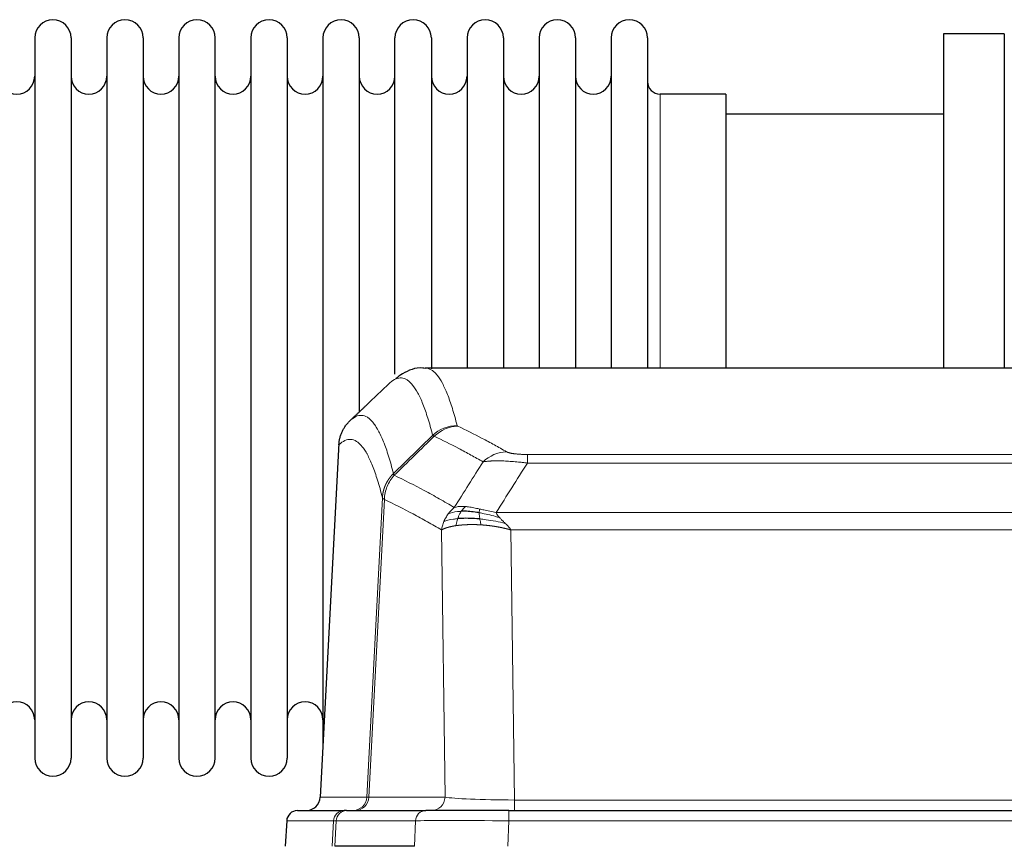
# Model space of a CAD drawing. Header units: inches. Extents: x 0 to 20790, y -12 to 14700.
# Tile 128 of 256: x 4080 to 4356, y 11830 to 12062. Entities that reach past the tile are written whole.
import ezdxf

# ---------------------------------------------------------------- set-up
doc = ezdxf.new("R2010")
doc.units = ezdxf.units.IN
doc.layers.add('1', color=7, linetype='Continuous', true_color=0xffffff)

msp = doc.modelspace()

# ---------------------------------------------------------------- linework, layer by layer
at = {"layer": '1', "color": 2, "linetype": 'Continuous', "lineweight": 25}
for p, q in [((4338.956, 12057.592), (4338.956, 11963.994)), ((4355.956, 12057.592), (4338.956, 12057.592)), ((4355.956, 12057.592), (4355.956, 11963.994)), ((4084.156, 12056.492), (4084.156, 11854.692)), ((4094.356, 12056.492), (4094.356, 11854.692)), ((4104.356, 12056.492), (4104.356, 11854.692)), ((4114.556, 12056.492), (4114.556, 11854.692)), ((4124.556, 12056.492), (4124.556, 11854.692)), ((4134.756, 11854.692), (4134.756, 12056.492)), ((4144.756, 12056.492), (4144.756, 11854.692)), ((4154.956, 12056.492), (4154.956, 11854.692)), ((4164.956, 12056.492), (4164.956, 11955.592)), ((4175.156, 12056.492), (4175.156, 11955.592)), ((4185.156, 11962.313), (4185.156, 12056.492)), ((4195.356, 12056.492), (4195.356, 11963.775)), ((4205.356, 12056.492), (4205.356, 11963.993)), ((4215.556, 12056.492), (4215.556, 11963.993)), ((4225.556, 12056.492), (4225.556, 11963.993)), ((4235.756, 12056.492), (4235.756, 11963.993)), ((4245.756, 12056.492), (4245.756, 11963.993)), ((4255.956, 12056.492), (4255.956, 11963.993)), ((4277.956, 12040.742), (4259.456, 12040.742)), ((4277.956, 12040.742), (4277.956, 11963.988)), ((4338.956, 12035.092), (4277.95, 12035.092)), ((4456.309, 11963.987), (4193.602, 11963.987)), ((4164.956, 11955.592), (4164.956, 11858.371)), ((4175.156, 11955.592), (4175.156, 11951.681)), ((4169.454, 11942.967), (4164.18, 11843.775)), ((4157.808, 11839.987), (4170.919, 11839.987)), ((4171.616, 11839.987), (4170.919, 11839.987)), ((4171.616, 11839.987), (4193.79, 11839.987)), ((4217.045, 11839.987), (4193.79, 11839.987)), ((4217.045, 11839.987), (4432.866, 11839.987)), ((4154.798, 11837.146), (4154.417, 11829.987)), ((4190.59, 11829.987), (4168.336, 11829.987))]:
    msp.add_line(p, q, dxfattribs=at)
at = {"layer": '1', "color": 110, "linetype": 'Continuous', "lineweight": 13}
for p, q in [((4259.456, 12040.742), (4259.456, 11963.988)), ((4169.44, 11942.473), (4164.192, 11843.778)), ((4222.284, 11937.364), (4222.284, 11939.78)), ((4222.284, 11939.78), (4427.627, 11939.78)), ((4427.627, 11937.364), (4222.284, 11937.364)), ((4177.258, 11843.778), (4181.635, 11927.647)), ((4182.191, 11927.17), (4177.839, 11843.778)), ((4213.553, 11923.534), (4436.358, 11923.534)), ((4199.191, 11843.778), (4198.234, 11918.625)), ((4432.245, 11918.635), (4217.666, 11918.635)), ((4217.666, 11918.635), (4218.634, 11842.952)), ((4164.192, 11843.778), (4177.258, 11843.778)), ((4177.839, 11843.778), (4199.191, 11843.778)), ((4218.634, 11839.987), (4218.634, 11842.952)), ((4218.634, 11842.952), (4431.277, 11842.952)), ((4217.045, 11837.144), (4217.045, 11839.987)), ((4154.814, 11837.144), (4154.434, 11829.987)), ((4167.925, 11837.144), (4154.814, 11837.144)), ((4167.551, 11829.987), (4167.925, 11837.144)), ((4168.709, 11837.144), (4168.336, 11829.987)), ((4190.883, 11837.144), (4168.709, 11837.144)), ((4190.59, 11829.987), (4190.883, 11837.144)), ((4217.045, 11837.144), (4216.752, 11829.987)), ((4432.866, 11837.144), (4217.045, 11837.144))]:
    msp.add_line(p, q, dxfattribs=at)
at = {"layer": '1', "color": 2, "linetype": 'Continuous', "lineweight": 25}
for centre, radius, start, end in [((4089.256, 12056.492), 5.1, 0, 180), ((4109.456, 12056.492), 5.1, 0, 180), ((4129.656, 12056.492), 5.1, 0, 180), ((4149.856, 12056.492), 5.1, 0, 180), ((4170.056, 12056.492), 5.1, 0, 180), ((4190.256, 12056.492), 5.1, 0, 180), ((4210.456, 12056.492), 5.1, 0, 180), ((4230.656, 12056.492), 5.1, 0, 180), ((4250.856, 12056.492), 5.1, 0, 180), ((4079.156, 12045.742), 5, 180, 0), ((4099.356, 12045.742), 5, 180, 0), ((4119.556, 12045.742), 5, 180, 0), ((4139.756, 12045.742), 5, 180, 0), ((4159.956, 12045.742), 5, 180, 0), ((4180.156, 12045.742), 5, 180, 0), ((4200.356, 12045.742), 5, 180, 0), ((4220.556, 12045.742), 5, 180, 0), ((4240.756, 12045.742), 5, 180, 0), ((4259.456, 12044.242), 3.5, 180, 270), ((4079.156, 11865.442), 5, 0, 180), ((4099.356, 11865.442), 5, 0, 180), ((4119.556, 11865.442), 5, 0, 180), ((4139.756, 11865.442), 5, 0, 180), ((4159.956, 11865.442), 5, 0, 180), ((4089.256, 11854.692), 5.1, 180, 0), ((4109.456, 11854.692), 5.1, 180, 0), ((4129.656, 11854.692), 5.1, 180, 0), ((4149.856, 11854.692), 5.1, 180, 0), ((4157.794, 11836.987), 3, 90, 176.80547)]:
    msp.add_arc(centre, radius, start, end, dxfattribs=at)
at = {"layer": '1', "color": 110, "linetype": 'Continuous', "lineweight": 13}
for centre, major_axis, ratio, start_param, end_param in [((4202.589, 11937.931), (-9.695, -2.45), 0.9931439, 4.4664808, 5.2238901), ((4202.776, 11937.77), (-4.281, -9.037), 0.9659395, 3.5975691, 4.3432065), ((4216.437, 11930.624), (-4.97, -8.677), 0.9635717, 3.6779385, 4.4208965), ((4173.266, 11843.987), (0, 4), 0.9993908, 3.1415927, 4.6600291), ((4173.963, 11843.987), (0, 4), 0.9702957, 3.1415927, 4.6600291), ((4197.284, 11843.987), (20.038, 0.208), 0.001459, 3.1763609, 3.3855124), ((4195.315, 11843.987), (0, 4), 0.9702957, 3.1415927, 4.6600291), ((4218.554, 11843.987), (-20.002, 0.052), 0.0517476, 0.2535919, 1.5749043), ((4157.808, 11836.987), (0, 3), 0.9993908, 0, 1.5184364), ((4170.919, 11836.987), (0, 3), 0.9993908, 0, 1.5184364), ((4171.616, 11836.987), (0, 3), 0.9702957, 0, 1.5184364), ((4193.79, 11836.987), (0, 3), 0.9702957, 0, 1.5184364), ((4194.937, 11836.987), (-27.029, 0.156), 0.000812, 6.0391366, 6.248288), ((4217.097, 11836.987), (-27.018, 0.123), 0.0058026, 4.7143189, 6.0386286)]:
    msp.add_ellipse(centre, major_axis=major_axis, ratio=ratio, start_param=start_param, end_param=end_param, dxfattribs=at)
at = {"layer": '1', "color": 2, "linetype": 'Continuous', "lineweight": 25}
msp.add_ellipse((4160.2, 11843.987), major_axis=(0, 4), ratio=0.9993908, start_param=3.1415927, end_param=4.6600291, dxfattribs=at)
for points, knots in [([(4193.605, 11963.852), (4193.383, 11963.901), (4191.149, 11964.323), (4187.819, 11962.849), (4185.943, 11961.525), (4185.398, 11960.978)], [0, 0, 0, 0, 0.0680433, 0.6928769, 1, 1, 1, 1]), ([(4169.44, 11942.473), (4169.469, 11943.105), (4169.559, 11943.732), (4169.782, 11944.651), (4169.871, 11944.953), (4170.077, 11945.548), (4170.194, 11945.84), (4170.455, 11946.411), (4170.6, 11946.69), (4170.914, 11947.233), (4171.084, 11947.497), (4171.448, 11948.006), (4171.642, 11948.252), (4172.052, 11948.723), (4172.269, 11948.949), (4172.495, 11949.164)], [0, 0, 0, 0, 0.25, 0.25, 0.375, 0.375, 0.5, 0.5, 0.625, 0.625, 0.75, 0.75, 0.875, 0.875, 1, 1, 1, 1]), ([(4208.953, 11921.702), (4208.664, 11921.729), (4208.378, 11921.753), (4207.244, 11921.835), (4206.421, 11921.87), (4204.856, 11921.889), (4204.115, 11921.873), (4203.197, 11921.821), (4202.973, 11921.805), (4202.755, 11921.787)], [0, 0, 0, 0, 0.125, 0.125, 0.5, 0.5, 0.875, 0.875, 1, 1, 1, 1]), ([(4208.785, 11923.444), (4208.556, 11923.483), (4208.329, 11923.52), (4207.427, 11923.655), (4206.768, 11923.733), (4205.498, 11923.837), (4204.888, 11923.862), (4204.116, 11923.86), (4203.927, 11923.857), (4203.741, 11923.85)], [0, 0, 0, 0, 0.125, 0.125, 0.5, 0.5, 0.875, 0.875, 1, 1, 1, 1])]:
    msp.add_open_spline(points, degree=3, knots=knots, dxfattribs=at)
at = {"layer": '1', "color": 110, "linetype": 'Continuous', "lineweight": 13}
for points, knots in [([(4193.609, 11963.987), (4193.702, 11963.987), (4194.325, 11963.958), (4194.938, 11963.734), (4195.709, 11963.237), (4196.091, 11962.935), (4196.47, 11962.554), (4196.721, 11962.283), (4196.846, 11962.138), (4197.47, 11961.371), (4197.961, 11960.617), (4198.686, 11959.273), (4198.926, 11958.79), (4199.402, 11957.754), (4199.638, 11957.201), (4200.34, 11955.436), (4201.261, 11952.802), (4202.151, 11949.605), (4202.589, 11947.866)], [0, 0, 0, 0, 0.0285171, 0.1904309, 0.1904309, 0.2713878, 0.3118663, 0.3118663, 0.3523447, 0.3523447, 0.5142585, 0.5142585, 0.5952154, 0.5952154, 0.6761724, 0.6761724, 0.8380862, 1, 1, 1, 1]), ([(4195.721, 11945.128), (4195.283, 11946.865), (4194.391, 11950.059), (4193.469, 11952.691), (4192.766, 11954.455), (4192.53, 11955.008), (4192.054, 11956.043), (4191.814, 11956.526), (4191.087, 11957.869), (4190.595, 11958.623), (4189.971, 11959.39), (4189.846, 11959.534), (4189.594, 11959.806), (4189.215, 11960.187), (4188.832, 11960.488), (4188.06, 11960.986), (4187.017, 11961.368), (4185.407, 11961.097), (4184.305, 11960.353), (4183.747, 11959.84)], [0, 0, 0, 0, 0.125, 0.25, 0.25, 0.3125, 0.3125, 0.375, 0.375, 0.5, 0.5, 0.53125, 0.53125, 0.5625, 0.625, 0.625, 0.75, 0.875, 1, 1, 1, 1]), ([(4172.495, 11949.164), (4173.066, 11949.718), (4174.194, 11950.532), (4175.839, 11950.877), (4176.906, 11950.523), (4177.694, 11950.038), (4178.085, 11949.741), (4178.537, 11949.299), (4178.729, 11949.089), (4178.857, 11948.944), (4178.921, 11948.87), (4179.24, 11948.485), (4179.62, 11947.969), (4180.057, 11947.271), (4180.244, 11946.951), (4180.368, 11946.734), (4180.43, 11946.623), (4180.986, 11945.602), (4181.959, 11943.497), (4183.37, 11939.465), (4184.278, 11936.194), (4184.724, 11934.412)], [0, 0, 0, 0, 0.125, 0.25, 0.375, 0.375, 0.4375, 0.46875, 0.484375, 0.484375, 0.5, 0.5, 0.5625, 0.59375, 0.609375, 0.609375, 0.625, 0.625, 0.75, 0.875, 1, 1, 1, 1]), ([(4202.776, 11947.705), (4202.72, 11947.731), (4202.677, 11947.758), (4202.614, 11947.812), (4202.595, 11947.839), (4202.589, 11947.866)], [0, 0, 0, 0, 0.5, 0.5, 1, 1, 1, 1]), ([(4202.776, 11947.705), (4205.061, 11946.618), (4207.343, 11945.476), (4210.758, 11943.682), (4211.896, 11943.071), (4214.168, 11941.821), (4215.303, 11941.182), (4216.437, 11940.53)], [0, 0, 0, 0, 0.5, 0.5, 0.75, 0.75, 1, 1, 1, 1]), ([(4181.635, 11927.647), (4181.19, 11929.426), (4180.284, 11932.694), (4178.877, 11936.726), (4177.907, 11938.834), (4177.353, 11939.856), (4177.291, 11939.968), (4177.167, 11940.186), (4176.981, 11940.506), (4176.545, 11941.206), (4176.166, 11941.725), (4175.848, 11942.111), (4175.784, 11942.186), (4175.656, 11942.332), (4175.465, 11942.543), (4175.014, 11942.989), (4174.624, 11943.289), (4173.838, 11943.78), (4172.775, 11944.144), (4171.134, 11943.818), (4170.009, 11943.019), (4169.44, 11942.473)], [0, 0, 0, 0, 0.125, 0.25, 0.375, 0.375, 0.390625, 0.390625, 0.40625, 0.4375, 0.5, 0.5, 0.515625, 0.515625, 0.53125, 0.5625, 0.625, 0.625, 0.75, 0.875, 1, 1, 1, 1]), ([(4209.857, 11937.705), (4208.722, 11938.358), (4207.585, 11938.997), (4205.31, 11940.248), (4204.171, 11940.86), (4200.752, 11942.656), (4198.468, 11943.799), (4196.18, 11944.888)], [0, 0, 0, 0, 0.25, 0.25, 0.5, 0.5, 1, 1, 1, 1]), ([(4222.284, 11937.364), (4221.949, 11937.407), (4221.616, 11937.448), (4220.953, 11937.526), (4220.625, 11937.563), (4219.649, 11937.667), (4219.011, 11937.727), (4218.309, 11937.786), (4218.231, 11937.792), (4218.075, 11937.804), (4217.998, 11937.81), (4217.766, 11937.828), (4217.614, 11937.839), (4217.159, 11937.871), (4216.564, 11937.908), (4215.991, 11937.936), (4215.57, 11937.954), (4215.362, 11937.961), (4215.156, 11937.968), (4215.02, 11937.972), (4214.952, 11937.974), (4214.346, 11937.989), (4213.838, 11937.993), (4213.119, 11937.985), (4212.887, 11937.98), (4212.548, 11937.969), (4212.437, 11937.964), (4212.219, 11937.955), (4212.111, 11937.949), (4211.584, 11937.92), (4211.196, 11937.888), (4210.481, 11937.808), (4210.155, 11937.76), (4209.857, 11937.705)], [0, 0, 0, 0, 0.0625, 0.0625, 0.125, 0.125, 0.25, 0.25, 0.265625, 0.265625, 0.28125, 0.28125, 0.3125, 0.3125, 0.375, 0.4375, 0.4375, 0.46875, 0.484375, 0.484375, 0.5, 0.5, 0.625, 0.625, 0.6875, 0.6875, 0.71875, 0.71875, 0.75, 0.75, 0.875, 0.875, 1, 1, 1, 1]), ([(4222.284, 11939.78), (4222.102, 11939.78), (4221.919, 11939.781), (4221.555, 11939.786), (4221.376, 11939.789), (4221.02, 11939.798), (4220.845, 11939.804), (4220.498, 11939.818), (4220.327, 11939.826), (4220.116, 11939.838), (4220.074, 11939.841), (4219.99, 11939.846), (4219.866, 11939.854), (4219.745, 11939.862), (4219.506, 11939.88), (4219.198, 11939.906), (4218.911, 11939.936), (4218.738, 11939.957), (4218.703, 11939.961), (4218.635, 11939.969), (4218.602, 11939.973), (4218.502, 11939.986), (4218.437, 11939.995), (4218.247, 11940.022), (4218.128, 11940.041), (4217.901, 11940.08), (4217.794, 11940.1), (4217.591, 11940.141), (4217.496, 11940.162), (4217.383, 11940.189), (4217.36, 11940.194), (4217.317, 11940.205), (4217.295, 11940.211), (4217.231, 11940.227), (4217.19, 11940.239), (4217.072, 11940.272), (4216.998, 11940.295), (4216.861, 11940.341), (4216.798, 11940.364), (4216.621, 11940.434), (4216.521, 11940.482), (4216.437, 11940.53)], [0, 0, 0, 0, 0.0625, 0.0625, 0.125, 0.125, 0.1875, 0.1875, 0.25, 0.25, 0.265625, 0.265625, 0.28125, 0.3125, 0.3125, 0.375, 0.4375, 0.4375, 0.453125, 0.453125, 0.46875, 0.46875, 0.5, 0.5, 0.5625, 0.5625, 0.625, 0.625, 0.6875, 0.6875, 0.703125, 0.703125, 0.71875, 0.71875, 0.75, 0.75, 0.8125, 0.8125, 0.875, 0.875, 1, 1, 1, 1]), ([(4181.635, 11927.647), (4181.636, 11927.663), (4181.638, 11927.697), (4181.641, 11927.748), (4181.644, 11927.799), (4181.647, 11927.849), (4181.651, 11927.9), (4181.655, 11927.951), (4181.66, 11928.001), (4181.664, 11928.052), (4181.669, 11928.102), (4181.674, 11928.153), (4181.68, 11928.203), (4181.685, 11928.254), (4181.691, 11928.304), (4181.697, 11928.355), (4181.703, 11928.405), (4181.71, 11928.456), (4181.717, 11928.506), (4181.724, 11928.556), (4181.731, 11928.606), (4181.739, 11928.657), (4181.747, 11928.707), (4181.755, 11928.757), (4181.763, 11928.807), (4181.772, 11928.857), (4181.781, 11928.907), (4181.79, 11928.957), (4181.799, 11929.007), (4181.809, 11929.057), (4181.819, 11929.107), (4181.829, 11929.156), (4181.839, 11929.206), (4181.85, 11929.256), (4181.861, 11929.305), (4181.872, 11929.355), (4181.883, 11929.405), (4181.895, 11929.454), (4181.907, 11929.503), (4181.919, 11929.553), (4181.931, 11929.602), (4181.944, 11929.651), (4181.957, 11929.7), (4181.97, 11929.749), (4181.983, 11929.798), (4181.997, 11929.847), (4182.011, 11929.896), (4182.025, 11929.945), (4182.039, 11929.994), (4182.054, 11930.042), (4182.068, 11930.091), (4182.084, 11930.139), (4182.099, 11930.188), (4182.114, 11930.236), (4182.13, 11930.284), (4182.146, 11930.333), (4182.162, 11930.381), (4182.179, 11930.429), (4182.196, 11930.477), (4182.213, 11930.524), (4182.23, 11930.572), (4182.247, 11930.62), (4182.265, 11930.667), (4182.283, 11930.715), (4182.301, 11930.762), (4182.32, 11930.81), (4182.338, 11930.857), (4182.357, 11930.904), (4182.376, 11930.951), (4182.396, 11930.998), (4182.415, 11931.045), (4182.435, 11931.092), (4182.455, 11931.138), (4182.476, 11931.185), (4182.496, 11931.231), (4182.517, 11931.277), (4182.544, 11931.337), (4182.578, 11931.41), (4182.619, 11931.496), (4182.66, 11931.582), (4182.703, 11931.667), (4182.746, 11931.752), (4182.79, 11931.836), (4182.835, 11931.92), (4182.88, 11932.004), (4182.927, 11932.087), (4182.974, 11932.17), (4183.022, 11932.252), (4183.07, 11932.334), (4183.12, 11932.415), (4183.17, 11932.496), (4183.221, 11932.576), (4183.273, 11932.656), (4183.325, 11932.736), (4183.378, 11932.815), (4183.432, 11932.893), (4183.487, 11932.971), (4183.542, 11933.049), (4183.598, 11933.125), (4183.655, 11933.202), (4183.713, 11933.278), (4183.771, 11933.353), (4183.83, 11933.428), (4183.889, 11933.502), (4183.949, 11933.575), (4184.01, 11933.648), (4184.072, 11933.721), (4184.134, 11933.793), (4184.197, 11933.864), (4184.261, 11933.935), (4184.325, 11934.005), (4184.39, 11934.074), (4184.456, 11934.143), (4184.522, 11934.212), (4184.589, 11934.279), (4184.656, 11934.346), (4184.701, 11934.39), (4184.724, 11934.412)], [0, 0, 0, 0, 0.0066687, 0.0133374, 0.0200061, 0.0266746, 0.0333432, 0.0400116, 0.0466801, 0.0533484, 0.0600168, 0.066685, 0.0733532, 0.0800214, 0.0866895, 0.0933575, 0.1000255, 0.1066935, 0.1133614, 0.1200292, 0.126697, 0.1333647, 0.1400324, 0.1467001, 0.1533676, 0.1600352, 0.1667026, 0.1733701, 0.1800374, 0.1867047, 0.193372, 0.2000392, 0.2067064, 0.2133735, 0.2200405, 0.2267075, 0.2333745, 0.2400414, 0.2467082, 0.253375, 0.2600418, 0.2667085, 0.2733751, 0.2800417, 0.2867082, 0.2933747, 0.3000412, 0.3067075, 0.3133739, 0.3200401, 0.3267064, 0.3333725, 0.3400387, 0.3467047, 0.3533708, 0.3600367, 0.3667026, 0.3733685, 0.3800343, 0.3867001, 0.3933658, 0.4000315, 0.4066971, 0.4133626, 0.4200281, 0.4266936, 0.433359, 0.4400243, 0.4466896, 0.4533549, 0.4600201, 0.4666852, 0.4733503, 0.4800154, 0.4866804, 0.4933453, 0.5000102, 0.5125098, 0.5250093, 0.5375088, 0.5500082, 0.5625077, 0.5750071, 0.5875066, 0.600006, 0.6125054, 0.6250049, 0.6375043, 0.6500037, 0.6625032, 0.6750026, 0.6875021, 0.7000016, 0.7125011, 0.7250006, 0.7375001, 0.7499997, 0.7624993, 0.7749989, 0.7874985, 0.7999982, 0.812498, 0.8249977, 0.8374975, 0.8499974, 0.8624973, 0.8749972, 0.8874972, 0.8999973, 0.9124974, 0.9249976, 0.9374978, 0.9499981, 0.9624985, 0.9749989, 0.9874994, 1, 1, 1, 1]), ([(4182.191, 11927.17), (4182.212, 11927.801), (4182.29, 11928.429), (4182.554, 11929.657), (4182.739, 11930.258), (4183.211, 11931.41), (4183.496, 11931.962), (4184.155, 11933), (4184.528, 11933.485), (4184.936, 11933.929)], [0, 0, 0, 0, 0.25, 0.25, 0.5, 0.5, 0.75, 0.75, 1, 1, 1, 1]), ([(4184.936, 11933.929), (4184.861, 11934.018), (4184.819, 11934.115), (4184.761, 11934.288), (4184.745, 11934.364), (4184.724, 11934.412)], [0, 0, 0, 0, 0.5, 0.5, 1, 1, 1, 1]), ([(4184.936, 11933.929), (4187.758, 11932.591), (4190.574, 11931.17), (4194.788, 11928.915), (4196.19, 11928.143), (4198.993, 11926.558), (4200.392, 11925.745), (4201.79, 11924.911)], [0, 0, 0, 0, 0.5, 0.5, 0.75, 0.75, 1, 1, 1, 1]), ([(4182.191, 11927.17), (4182.186, 11927.173), (4182.176, 11927.18), (4182.161, 11927.189), (4182.146, 11927.199), (4182.13, 11927.209), (4182.115, 11927.219), (4182.1, 11927.228), (4182.084, 11927.238), (4182.069, 11927.248), (4182.053, 11927.258), (4182.038, 11927.268), (4182.023, 11927.278), (4182.007, 11927.288), (4181.992, 11927.298), (4181.977, 11927.308), (4181.962, 11927.318), (4181.947, 11927.328), (4181.932, 11927.338), (4181.917, 11927.348), (4181.902, 11927.358), (4181.888, 11927.369), (4181.874, 11927.379), (4181.86, 11927.389), (4181.846, 11927.399), (4181.832, 11927.409), (4181.819, 11927.42), (4181.798, 11927.436), (4181.772, 11927.457), (4181.744, 11927.484), (4181.72, 11927.508), (4181.701, 11927.53), (4181.685, 11927.55), (4181.672, 11927.568), (4181.662, 11927.584), (4181.654, 11927.598), (4181.648, 11927.611), (4181.644, 11927.621), (4181.64, 11927.63), (4181.638, 11927.637), (4181.636, 11927.641), (4181.635, 11927.645), (4181.635, 11927.646), (4181.635, 11927.647)], [0, 0, 0, 0, 0.0155037, 0.0313049, 0.0474035, 0.0637997, 0.0804935, 0.097485, 0.1147743, 0.1323613, 0.1502462, 0.1684289, 0.1869096, 0.2056883, 0.224765, 0.2441397, 0.2638126, 0.2837835, 0.3040527, 0.32462, 0.3454856, 0.3666494, 0.3881116, 0.409872, 0.4319308, 0.454288, 0.4769435, 0.4998975, 0.5635611, 0.6228928, 0.6778927, 0.7285606, 0.7748966, 0.8169007, 0.8545729, 0.8879131, 0.9169214, 0.9415977, 0.9619421, 0.9779545, 0.989635, 0.9969835, 1, 1, 1, 1]), ([(4198.234, 11918.625), (4196.903, 11919.411), (4195.57, 11920.179), (4192.903, 11921.678), (4191.567, 11922.409), (4187.557, 11924.545), (4184.877, 11925.895), (4182.191, 11927.17)], [0, 0, 0, 0, 0.25, 0.25, 0.5, 0.5, 1, 1, 1, 1]), ([(4200.083, 11923.104), (4200.329, 11923.434), (4200.595, 11923.752), (4201.166, 11924.356), (4201.47, 11924.642), (4201.79, 11924.911)], [0, 0, 0, 0, 0.5, 0.5, 1, 1, 1, 1]), ([(4204.966, 11925.172), (4204.667, 11925.198), (4204.376, 11925.214), (4203.249, 11925.229), (4202.483, 11925.136), (4201.79, 11924.911)], [0, 0, 0, 0, 0.25, 0.25, 1, 1, 1, 1]), ([(4203.741, 11923.85), (4203.84, 11924), (4203.941, 11924.141), (4204.198, 11924.47), (4204.356, 11924.644), (4204.666, 11924.944), (4204.819, 11925.071), (4204.966, 11925.172)], [0, 0, 0, 0, 0.25, 0.25, 0.625, 0.625, 1, 1, 1, 1]), ([(4208.935, 11924.477), (4208.755, 11924.517), (4208.576, 11924.556), (4207.869, 11924.71), (4207.354, 11924.817), (4206.36, 11924.998), (4205.881, 11925.073), (4205.266, 11925.144), (4205.115, 11925.159), (4204.966, 11925.172)], [0, 0, 0, 0, 0.125, 0.125, 0.5, 0.5, 0.875, 0.875, 1, 1, 1, 1]), ([(4208.785, 11923.444), (4208.783, 11923.568), (4208.785, 11923.684), (4208.798, 11923.949), (4208.814, 11924.086), (4208.862, 11924.316), (4208.894, 11924.408), (4208.935, 11924.477)], [0, 0, 0, 0, 0.25, 0.25, 0.625, 0.625, 1, 1, 1, 1]), ([(4213.553, 11923.534), (4212.332, 11923.722), (4211.156, 11923.979), (4209.663, 11924.313), (4209.295, 11924.396), (4208.935, 11924.477)], [0, 0, 0, 0, 0.75, 0.75, 1, 1, 1, 1]), ([(4198.873, 11920.964), (4199.029, 11921.339), (4199.209, 11921.707), (4199.613, 11922.423), (4199.838, 11922.77), (4200.083, 11923.104)], [0, 0, 0, 0, 0.5, 0.5, 1, 1, 1, 1]), ([(4202.755, 11921.787), (4202.321, 11921.751), (4201.911, 11921.706), (4200.381, 11921.489), (4199.485, 11921.249), (4198.873, 11920.964)], [0, 0, 0, 0, 0.25, 0.25, 1, 1, 1, 1]), ([(4203.741, 11923.85), (4203.37, 11923.837), (4203.013, 11923.811), (4201.652, 11923.66), (4200.782, 11923.435), (4200.083, 11923.104)], [0, 0, 0, 0, 0.25, 0.25, 1, 1, 1, 1]), ([(4202.265, 11919.826), (4202.301, 11920.026), (4202.344, 11920.25), (4202.449, 11920.729), (4202.512, 11920.985), (4202.638, 11921.426), (4202.694, 11921.606), (4202.755, 11921.787)], [0, 0, 0, 0, 0.375, 0.375, 0.75, 0.75, 1, 1, 1, 1]), ([(4202.755, 11921.787), (4202.786, 11921.878), (4202.819, 11921.969), (4202.953, 11922.333), (4203.066, 11922.605), (4203.315, 11923.13), (4203.452, 11923.383), (4203.643, 11923.698), (4203.692, 11923.775), (4203.741, 11923.85)], [0, 0, 0, 0, 0.125, 0.125, 0.5, 0.5, 0.875, 0.875, 1, 1, 1, 1]), ([(4214.424, 11922.09), (4213.013, 11922.512), (4211.577, 11922.888), (4209.706, 11923.278), (4209.242, 11923.366), (4208.785, 11923.444)], [0, 0, 0, 0, 0.75, 0.75, 1, 1, 1, 1]), ([(4208.953, 11921.702), (4208.941, 11921.779), (4208.93, 11921.857), (4208.885, 11922.167), (4208.856, 11922.399), (4208.812, 11922.843), (4208.797, 11923.056), (4208.787, 11923.318), (4208.785, 11923.382), (4208.785, 11923.444)], [0, 0, 0, 0, 0.125, 0.125, 0.5, 0.5, 0.875, 0.875, 1, 1, 1, 1]), ([(4209.268, 11920.052), (4209.235, 11920.214), (4209.195, 11920.4), (4209.114, 11920.802), (4209.071, 11921.019), (4209.003, 11921.394), (4208.978, 11921.548), (4208.953, 11921.702)], [0, 0, 0, 0, 0.375, 0.375, 0.75, 0.75, 1, 1, 1, 1]), ([(4216.095, 11920.471), (4214.322, 11920.923), (4212.493, 11921.27), (4210.119, 11921.583), (4209.531, 11921.649), (4208.953, 11921.702)], [0, 0, 0, 0, 0.75, 0.75, 1, 1, 1, 1]), ([(4214.424, 11922.09), (4214.305, 11922.217), (4214.195, 11922.343), (4213.946, 11922.652), (4213.821, 11922.834), (4213.635, 11923.19), (4213.574, 11923.364), (4213.553, 11923.534)], [0, 0, 0, 0, 0.25, 0.25, 0.625, 0.625, 1, 1, 1, 1]), ([(4216.095, 11920.471), (4216.021, 11920.543), (4215.947, 11920.614), (4215.651, 11920.896), (4215.429, 11921.102), (4215.002, 11921.506), (4214.796, 11921.704), (4214.544, 11921.962), (4214.483, 11922.026), (4214.424, 11922.09)], [0, 0, 0, 0, 0.125, 0.125, 0.5, 0.5, 0.875, 0.875, 1, 1, 1, 1]), ([(4198.234, 11918.625), (4198.291, 11919.022), (4198.373, 11919.417), (4198.586, 11920.199), (4198.718, 11920.585), (4198.873, 11920.964)], [0, 0, 0, 0, 0.5, 0.5, 1, 1, 1, 1]), ([(4202.265, 11919.826), (4202.254, 11919.824), (4202.23, 11919.821), (4202.195, 11919.816), (4202.16, 11919.81), (4202.124, 11919.805), (4202.088, 11919.799), (4202.052, 11919.793), (4202.015, 11919.788), (4201.977, 11919.782), (4201.94, 11919.775), (4201.901, 11919.769), (4201.863, 11919.763), (4201.824, 11919.756), (4201.785, 11919.749), (4201.746, 11919.743), (4201.706, 11919.736), (4201.666, 11919.729), (4201.625, 11919.721), (4201.585, 11919.714), (4201.544, 11919.706), (4201.502, 11919.699), (4201.461, 11919.691), (4201.419, 11919.683), (4201.377, 11919.675), (4201.334, 11919.666), (4201.291, 11919.658), (4201.248, 11919.65), (4201.205, 11919.641), (4201.162, 11919.632), (4201.118, 11919.623), (4201.074, 11919.614), (4201.03, 11919.604), (4200.986, 11919.595), (4200.942, 11919.585), (4200.897, 11919.576), (4200.852, 11919.566), (4200.807, 11919.555), (4200.762, 11919.545), (4200.717, 11919.535), (4200.671, 11919.524), (4200.626, 11919.513), (4200.58, 11919.502), (4200.534, 11919.491), (4200.489, 11919.48), (4200.443, 11919.469), (4200.397, 11919.457), (4200.351, 11919.445), (4200.304, 11919.433), (4200.258, 11919.421), (4200.212, 11919.409), (4200.166, 11919.396), (4200.12, 11919.384), (4200.073, 11919.371), (4200.027, 11919.358), (4199.981, 11919.345), (4199.935, 11919.331), (4199.889, 11919.318), (4199.843, 11919.304), (4199.797, 11919.29), (4199.751, 11919.276), (4199.705, 11919.262), (4199.659, 11919.248), (4199.614, 11919.233), (4199.568, 11919.218), (4199.523, 11919.203), (4199.478, 11919.188), (4199.433, 11919.173), (4199.388, 11919.157), (4199.343, 11919.142), (4199.299, 11919.126), (4199.255, 11919.11), (4199.211, 11919.093), (4199.167, 11919.077), (4199.124, 11919.06), (4199.081, 11919.043), (4199.038, 11919.026), (4198.995, 11919.009), (4198.953, 11918.992), (4198.911, 11918.974), (4198.87, 11918.956), (4198.829, 11918.938), (4198.788, 11918.92), (4198.747, 11918.902), (4198.708, 11918.883), (4198.668, 11918.864), (4198.629, 11918.846), (4198.59, 11918.826), (4198.552, 11918.807), (4198.515, 11918.788), (4198.478, 11918.768), (4198.441, 11918.748), (4198.405, 11918.728), (4198.369, 11918.708), (4198.334, 11918.687), (4198.3, 11918.667), (4198.266, 11918.646), (4198.245, 11918.632), (4198.234, 11918.625)], [0, 0, 0, 0, 0.0060657, 0.012223, 0.0184718, 0.0248123, 0.0312443, 0.0377679, 0.0443831, 0.0510899, 0.0578883, 0.0647782, 0.0717598, 0.0788329, 0.0859977, 0.093254, 0.1006019, 0.1080414, 0.1155725, 0.1231952, 0.1309095, 0.1387154, 0.1466129, 0.1546019, 0.1626826, 0.1708549, 0.1791188, 0.1874742, 0.1959213, 0.20446, 0.2130903, 0.2218121, 0.2306256, 0.2395307, 0.2485274, 0.2576156, 0.2667955, 0.276067, 0.2854301, 0.2948848, 0.3044311, 0.314069, 0.3237985, 0.3336196, 0.3435324, 0.3535367, 0.3636326, 0.3738202, 0.3840993, 0.3944701, 0.4049324, 0.4154864, 0.426132, 0.4368691, 0.4476979, 0.4586183, 0.4696303, 0.480734, 0.4919292, 0.503216, 0.5145945, 0.5260645, 0.5376262, 0.5492795, 0.5610244, 0.5728609, 0.584789, 0.5968087, 0.60892, 0.621123, 0.6334175, 0.6458037, 0.6582815, 0.6708509, 0.6835119, 0.6962645, 0.7091087, 0.7220445, 0.735072, 0.748191, 0.7614017, 0.774704, 0.7880979, 0.8015834, 0.8151605, 0.8288293, 0.8425896, 0.8564416, 0.8703852, 0.8844204, 0.8985472, 0.9127656, 0.9270756, 0.9414773, 0.9559705, 0.9705554, 0.9852319, 1, 1, 1, 1]), ([(4209.268, 11920.052), (4209.246, 11920.053), (4209.202, 11920.056), (4209.136, 11920.06), (4209.07, 11920.064), (4209.004, 11920.067), (4208.938, 11920.071), (4208.872, 11920.075), (4208.806, 11920.078), (4208.739, 11920.081), (4208.673, 11920.085), (4208.607, 11920.088), (4208.54, 11920.091), (4208.474, 11920.094), (4208.407, 11920.097), (4208.341, 11920.099), (4208.274, 11920.102), (4208.207, 11920.104), (4208.141, 11920.107), (4208.074, 11920.109), (4208.007, 11920.111), (4207.94, 11920.113), (4207.873, 11920.115), (4207.806, 11920.117), (4207.739, 11920.119), (4207.672, 11920.12), (4207.605, 11920.122), (4207.538, 11920.123), (4207.471, 11920.124), (4207.404, 11920.125), (4207.337, 11920.126), (4207.27, 11920.127), (4207.203, 11920.128), (4207.136, 11920.129), (4207.069, 11920.129), (4207.002, 11920.13), (4206.935, 11920.13), (4206.868, 11920.13), (4206.801, 11920.13), (4206.733, 11920.13), (4206.666, 11920.13), (4206.599, 11920.13), (4206.532, 11920.129), (4206.465, 11920.129), (4206.398, 11920.128), (4206.331, 11920.127), (4206.264, 11920.126), (4206.197, 11920.125), (4206.13, 11920.124), (4206.063, 11920.123), (4205.996, 11920.122), (4205.929, 11920.12), (4205.863, 11920.118), (4205.796, 11920.117), (4205.729, 11920.115), (4205.662, 11920.113), (4205.596, 11920.111), (4205.529, 11920.109), (4205.463, 11920.106), (4205.396, 11920.104), (4205.33, 11920.101), (4205.263, 11920.098), (4205.197, 11920.096), (4205.131, 11920.093), (4205.064, 11920.089), (4204.998, 11920.086), (4204.932, 11920.083), (4204.866, 11920.079), (4204.801, 11920.076), (4204.735, 11920.072), (4204.669, 11920.068), (4204.603, 11920.064), (4204.538, 11920.06), (4204.472, 11920.056), (4204.407, 11920.052), (4204.342, 11920.047), (4204.277, 11920.042), (4204.212, 11920.038), (4204.147, 11920.033), (4204.082, 11920.028), (4204.017, 11920.023), (4203.953, 11920.017), (4203.888, 11920.012), (4203.824, 11920.006), (4203.76, 11920.001), (4203.696, 11919.995), (4203.632, 11919.989), (4203.568, 11919.983), (4203.504, 11919.977), (4203.441, 11919.971), (4203.377, 11919.964), (4203.314, 11919.958), (4203.251, 11919.951), (4203.188, 11919.944), (4203.125, 11919.937), (4203.063, 11919.93), (4203, 11919.923), (4202.938, 11919.916), (4202.876, 11919.908), (4202.814, 11919.9), (4202.752, 11919.893), (4202.691, 11919.885), (4202.629, 11919.877), (4202.568, 11919.869), (4202.507, 11919.86), (4202.446, 11919.852), (4202.386, 11919.844), (4202.325, 11919.835), (4202.285, 11919.829), (4202.265, 11919.826)], [0, 0, 0, 0, 0.0082024, 0.0164263, 0.0246716, 0.0329384, 0.0412265, 0.0495362, 0.0578672, 0.0662198, 0.0745938, 0.0829892, 0.0914062, 0.0998446, 0.1083045, 0.1167859, 0.1252887, 0.1338131, 0.1423589, 0.1509263, 0.1595151, 0.1681255, 0.1767574, 0.1854108, 0.1940858, 0.2027822, 0.2115002, 0.2202398, 0.2290008, 0.2377835, 0.2465876, 0.2554134, 0.2642606, 0.2731295, 0.2820199, 0.2909319, 0.2998654, 0.3088206, 0.3177973, 0.3267956, 0.3358154, 0.3448569, 0.35392, 0.3630047, 0.3721109, 0.3812388, 0.3903883, 0.3995594, 0.4087522, 0.4179665, 0.4272025, 0.4364601, 0.4457393, 0.4550402, 0.4643627, 0.4737069, 0.4830727, 0.4924601, 0.5018692, 0.5113, 0.5207524, 0.5302265, 0.5397222, 0.5492397, 0.5587788, 0.5683395, 0.577922, 0.5875261, 0.5971519, 0.6067994, 0.6164686, 0.6261595, 0.6358721, 0.6456064, 0.6553624, 0.6651401, 0.6749395, 0.6847606, 0.6946034, 0.704468, 0.7143542, 0.7242622, 0.734192, 0.7441434, 0.7541166, 0.7641115, 0.7741282, 0.7841666, 0.7942268, 0.8043087, 0.8144123, 0.8245377, 0.8346848, 0.8448538, 0.8550444, 0.8652568, 0.875491, 0.885747, 0.8960247, 0.9063242, 0.9166455, 0.9269886, 0.9373534, 0.9477401, 0.9581485, 0.9685787, 0.9790306, 0.9895044, 1, 1, 1, 1]), ([(4217.666, 11918.635), (4217.643, 11918.641), (4217.599, 11918.654), (4217.533, 11918.672), (4217.466, 11918.691), (4217.4, 11918.709), (4217.333, 11918.727), (4217.266, 11918.745), (4217.199, 11918.763), (4217.132, 11918.781), (4217.065, 11918.799), (4216.997, 11918.817), (4216.93, 11918.834), (4216.863, 11918.852), (4216.795, 11918.869), (4216.727, 11918.887), (4216.66, 11918.904), (4216.592, 11918.921), (4216.524, 11918.938), (4216.456, 11918.955), (4216.387, 11918.971), (4216.319, 11918.988), (4216.251, 11919.004), (4216.182, 11919.021), (4216.114, 11919.037), (4216.045, 11919.053), (4215.976, 11919.069), (4215.908, 11919.085), (4215.839, 11919.101), (4215.77, 11919.117), (4215.701, 11919.133), (4215.631, 11919.148), (4215.562, 11919.164), (4215.493, 11919.179), (4215.423, 11919.194), (4215.354, 11919.209), (4215.284, 11919.224), (4215.215, 11919.239), (4215.145, 11919.254), (4215.075, 11919.268), (4215.005, 11919.283), (4214.935, 11919.297), (4214.865, 11919.311), (4214.795, 11919.325), (4214.725, 11919.34), (4214.655, 11919.353), (4214.584, 11919.367), (4214.514, 11919.381), (4214.443, 11919.395), (4214.373, 11919.408), (4214.302, 11919.421), (4214.232, 11919.435), (4214.161, 11919.448), (4214.09, 11919.461), (4214.019, 11919.474), (4213.948, 11919.486), (4213.877, 11919.499), (4213.806, 11919.511), (4213.735, 11919.524), (4213.664, 11919.536), (4213.593, 11919.548), (4213.521, 11919.56), (4213.45, 11919.572), (4213.379, 11919.584), (4213.307, 11919.596), (4213.236, 11919.607), (4213.164, 11919.619), (4213.093, 11919.63), (4213.021, 11919.641), (4212.95, 11919.652), (4212.878, 11919.663), (4212.806, 11919.674), (4212.734, 11919.685), (4212.662, 11919.695), (4212.591, 11919.706), (4212.519, 11919.716), (4212.447, 11919.726), (4212.375, 11919.737), (4212.303, 11919.747), (4212.231, 11919.756), (4212.159, 11919.766), (4212.087, 11919.776), (4212.015, 11919.785), (4211.942, 11919.795), (4211.87, 11919.804), (4211.798, 11919.813), (4211.726, 11919.822), (4211.654, 11919.831), (4211.581, 11919.84), (4211.509, 11919.848), (4211.437, 11919.857), (4211.364, 11919.865), (4211.292, 11919.873), (4211.22, 11919.881), (4211.148, 11919.889), (4211.075, 11919.897), (4211.003, 11919.905), (4210.93, 11919.912), (4210.858, 11919.92), (4210.786, 11919.927), (4210.713, 11919.934), (4210.641, 11919.942), (4210.569, 11919.948), (4210.496, 11919.955), (4210.424, 11919.962), (4210.352, 11919.969), (4210.279, 11919.975), (4210.207, 11919.981), (4210.135, 11919.988), (4210.062, 11919.994), (4209.99, 11919.999), (4209.918, 11920.005), (4209.845, 11920.011), (4209.773, 11920.016), (4209.701, 11920.022), (4209.629, 11920.027), (4209.556, 11920.032), (4209.484, 11920.037), (4209.412, 11920.042), (4209.34, 11920.047), (4209.292, 11920.05), (4209.268, 11920.052)], [0, 0, 0, 0, 0.007775, 0.0155603, 0.0233558, 0.0311618, 0.038978, 0.0468046, 0.0546416, 0.0624889, 0.0703466, 0.0782147, 0.0860931, 0.093982, 0.1018813, 0.109791, 0.1177112, 0.1256417, 0.1335828, 0.1415343, 0.1494962, 0.1574687, 0.1654516, 0.173445, 0.1814489, 0.1894634, 0.1974883, 0.2055238, 0.2135699, 0.2216264, 0.2296936, 0.2377713, 0.2458596, 0.2539585, 0.2620679, 0.270188, 0.2783187, 0.28646, 0.2946119, 0.3027745, 0.3109477, 0.3191316, 0.3273261, 0.3355314, 0.3437472, 0.3519738, 0.3602111, 0.3684591, 0.3767178, 0.3849872, 0.3932673, 0.4015582, 0.4098598, 0.4181722, 0.4264954, 0.4348293, 0.443174, 0.4515295, 0.4598958, 0.4682728, 0.4766607, 0.4850594, 0.493469, 0.5018893, 0.5103206, 0.5187626, 0.5272155, 0.5356793, 0.544154, 0.5526395, 0.561136, 0.5696433, 0.5781615, 0.5866906, 0.5952307, 0.6037817, 0.6123436, 0.6209165, 0.6295003, 0.638095, 0.6467007, 0.6553174, 0.6639451, 0.6725838, 0.6812334, 0.6898941, 0.6985657, 0.7072484, 0.7159421, 0.7246468, 0.7333625, 0.7420893, 0.7508272, 0.759576, 0.768336, 0.777107, 0.7858891, 0.7946823, 0.8034866, 0.812302, 0.8211284, 0.829966, 0.8388147, 0.8476746, 0.8565455, 0.8654276, 0.8743209, 0.8832252, 0.8921408, 0.9010675, 0.9100054, 0.9189544, 0.9279147, 0.9368861, 0.9458688, 0.9548626, 0.9638676, 0.9728839, 0.9819114, 0.9909501, 1, 1, 1, 1]), ([(4217.666, 11918.635), (4217.513, 11918.881), (4217.337, 11919.12), (4216.954, 11919.587), (4216.747, 11919.814), (4216.389, 11920.183), (4216.242, 11920.328), (4216.095, 11920.471)], [0, 0, 0, 0, 0.375, 0.375, 0.75, 0.75, 1, 1, 1, 1])]:
    msp.add_open_spline(points, degree=3, knots=knots, dxfattribs=at)
at = {"layer": '1', "color": 2, "linetype": 'Continuous', "lineweight": 25}
for points, degree in [([(4183.747, 11959.84), (4181.499, 11957.708), (4179.252, 11955.576), (4177.005, 11953.444)], 3), ([(4177.005, 11953.444), (4172.497, 11949.166)], 1)]:
    msp.add_open_spline(points, degree=degree, dxfattribs=at)
at = {"layer": '1', "color": 110, "linetype": 'Continuous', "lineweight": 13}
for points in [[(4184.724, 11934.412), (4188.389, 11937.984), (4192.055, 11941.556), (4195.721, 11945.128)], [(4196.18, 11944.888), (4192.431, 11941.235), (4188.683, 11937.582), (4184.936, 11933.929)], [(4196.18, 11944.888), (4196.067, 11944.939), (4195.879, 11945.031), (4195.762, 11945.099), (4195.721, 11945.128)], [(4201.79, 11924.911), (4204.464, 11929.18), (4207.153, 11933.444), (4209.857, 11937.705)], [(4222.284, 11937.364), (4219.356, 11932.759), (4216.446, 11928.148), (4213.553, 11923.534)]]:
    msp.add_open_spline(points, degree=3, dxfattribs=at)

doc.saveas('drawing.dxf')
